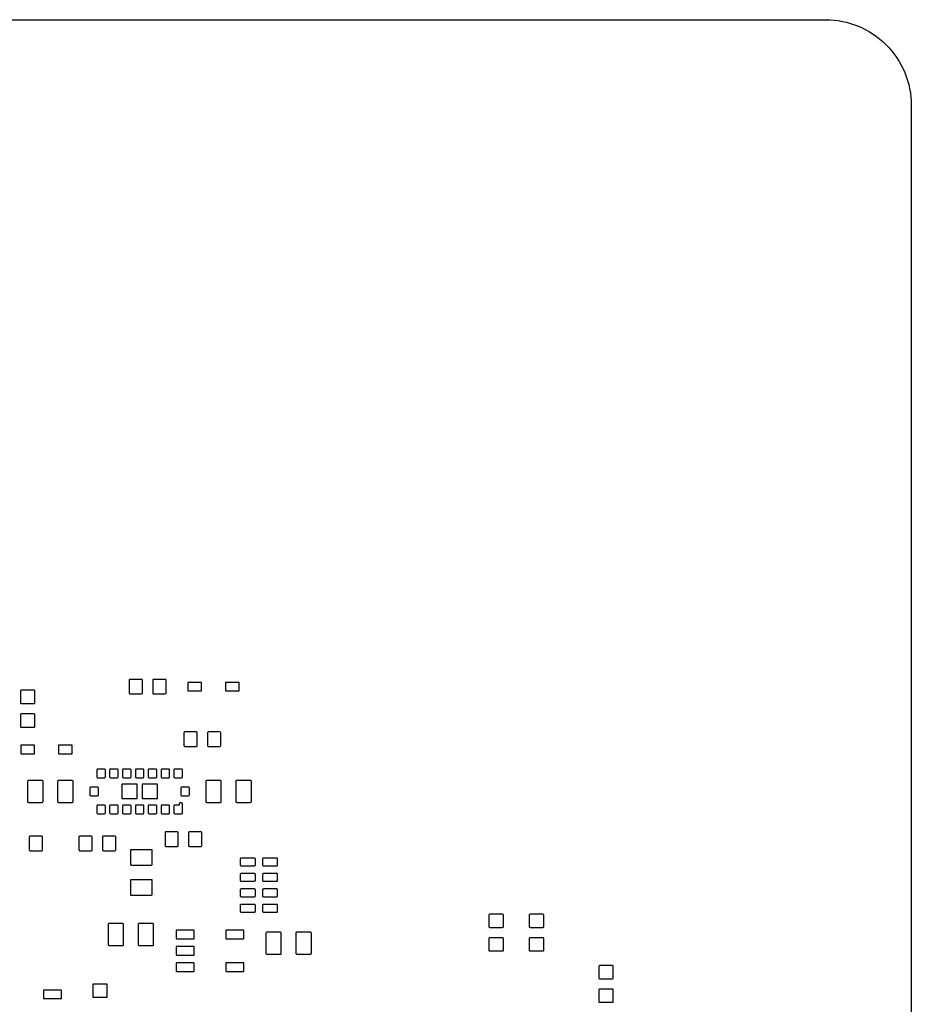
# Model space of a CAD drawing. Extents: x -64 to 64, y -62 to 62.
# Tile 4 of 4: x -12 to 40, y 4 to 62. Entities that reach past the tile are written whole.
import ezdxf

# ---------------------------------------------------------------- set-up
doc = ezdxf.new("R2010")
doc.units = 0
doc.header["$MEASUREMENT"] = 0
doc.layers.get('0').update_dxf_attribs({"linetype": 'CONTINUOUS'})

msp = doc.modelspace()

# ---------------------------------------------------------------- linework, layer by layer
for points in [[(-49.779956, 56.807041, -0.414214), (-44.779951, 61.807046), (-44.779951, 61.807046), (35.220046, 61.807046), (35.220046, 61.807046, -0.414214), (40.220044, 56.807041), (40.220044, 56.807041), (40.220044, -23.192954), (40.220044, -23.192954, -0.414214), (35.220046, -28.192954), (35.220046, -28.192954), (-44.779951, -28.192954), (-44.779951, -28.192954, -0.414214), (-49.779956, -23.192954), (-49.779956, -23.192954), (-49.779956, 56.807041)], [(-4.618, 23.290999, 0.413349), (-4.668, 23.341001), (-4.668, 23.341001), (-5.342, 23.341001), (-5.342, 23.341001, 0.416516), (-5.392, 23.290999), (-5.392, 23.290999), (-5.392, 22.542), (-5.392, 22.542, 0.415072), (-5.342, 22.492002), (-5.342, 22.492002), (-4.668, 22.492002), (-4.668, 22.492002, 0.411932), (-4.618, 22.542), (-4.618, 22.542), (-4.618, 23.290999)], [(-3.243, 23.290999, 0.413342), (-3.293, 23.341001), (-3.293, 23.341001), (-3.967, 23.341001), (-3.967, 23.341001, 0.416521), (-4.017, 23.290999), (-4.017, 23.290999), (-4.017, 22.542), (-4.017, 22.542, 0.415078), (-3.967, 22.492002), (-3.967, 22.492002), (-3.293, 22.492002), (-3.293, 22.492002, 0.411925), (-3.243, 22.542), (-3.243, 22.542), (-3.243, 23.290999)], [(-1.179, 23.164001, 0.298371), (-1.181, 23.166001), (-1.181, 23.166001), (-1.977, 23.166001), (-1.977, 23.166001), (-1.979, 23.165), (-1.979, 23.165), (-1.979, 22.67), (-1.979, 22.67, 0.199323), (-1.979, 22.668), (-1.979, 22.668), (-1.979, 22.667), (-1.979, 22.667), (-1.977, 22.666001), (-1.977, 22.666001), (-1.181, 22.666001), (-1.181, 22.666001, 0.286776), (-1.179, 22.668), (-1.179, 22.668), (-1.179, 23.164001)], [(1.021, 23.164001, 0.412063), (1.018, 23.166001), (1.018, 23.166001), (0.223, 23.166001), (0.223, 23.166001, 0.427459), (0.22, 23.163), (0.22, 23.163), (0.221, 23.162), (0.221, 23.162), (0.221, 22.669001), (0.221, 22.669001, 0.425008), (0.223, 22.666001), (0.223, 22.666001), (1.018, 22.666001), (1.018, 22.666001, 0.371467), (1.02, 22.668), (1.02, 22.668), (1.021, 22.669001), (1.021, 22.669001), (1.021, 23.164001)], [(-10.887, 22.653, 0.413318), (-10.937, 22.703), (-10.937, 22.703), (-11.686, 22.703), (-11.686, 22.703, 0.410657), (-11.736, 22.653), (-11.736, 22.653), (-11.736, 21.979001), (-11.736, 21.979001, 0.415098), (-11.686, 21.928999), (-11.686, 21.928999), (-10.937, 21.928999), (-10.937, 21.928999, 0.417829), (-10.887, 21.979001), (-10.887, 21.979001), (-10.887, 22.653)], [(-10.887, 21.278, 0.413332), (-10.937, 21.328), (-10.937, 21.328), (-11.686, 21.328), (-11.686, 21.328, 0.410671), (-11.736, 21.278), (-11.736, 21.278), (-11.736, 20.603999), (-11.736, 20.603999, 0.415069), (-11.686, 20.554001), (-11.686, 20.554001), (-10.937, 20.554001), (-10.937, 20.554001, 0.4178), (-10.887, 20.603999), (-10.887, 20.603999), (-10.887, 21.278)], [(-1.42, 20.228, 0.413321), (-1.47, 20.277999), (-1.47, 20.277999), (-2.144, 20.277999), (-2.144, 20.277999, 0.416515), (-2.194, 20.228), (-2.194, 20.228), (-2.194, 19.478999), (-2.194, 19.478999, 0.4151), (-2.144, 19.429), (-2.144, 19.429), (-1.47, 19.429), (-1.47, 19.429, 0.411933), (-1.42, 19.478999), (-1.42, 19.478999), (-1.42, 20.228)], [(-0.045, 20.228, 0.413326), (-0.095, 20.277999), (-0.095, 20.277999), (-0.769, 20.277999), (-0.769, 20.277999, 0.41651), (-0.819, 20.228), (-0.819, 20.228), (-0.819, 19.478999), (-0.819, 19.478999, 0.415095), (-0.769, 19.429), (-0.769, 19.429), (-0.095, 19.429), (-0.095, 19.429, 0.411938), (-0.045, 19.478999), (-0.045, 19.478999), (-0.045, 20.228)], [(-10.912999, 19.491, 0.29851), (-10.915, 19.493), (-10.915, 19.493), (-11.711, 19.493), (-11.711, 19.493), (-11.713, 19.492001), (-11.713, 19.492001), (-11.713, 18.997001), (-11.713, 18.997001, 0.199394), (-11.713, 18.995), (-11.713, 18.995), (-11.713, 18.994), (-11.713, 18.994), (-11.711, 18.992999), (-11.711, 18.992999), (-10.915, 18.992999), (-10.915, 18.992999, 0.286908), (-10.912999, 18.995), (-10.912999, 18.995), (-10.912999, 19.491)], [(-8.712999, 19.491, 0.297833), (-8.715, 19.493), (-8.715, 19.493), (-9.511, 19.493), (-9.511, 19.493), (-9.513, 19.492001), (-9.513, 19.492001), (-9.513, 18.997001), (-9.513, 18.997001, 0.19995), (-9.513, 18.995), (-9.513, 18.995), (-9.513, 18.994), (-9.513, 18.994), (-9.511, 18.992999), (-9.511, 18.992999), (-8.715, 18.992999), (-8.715, 18.992999, 0.286299), (-8.712999, 18.995), (-8.712999, 18.995), (-8.712999, 19.491)], [(-6.781, 18.056, 0.414214), (-6.831, 18.106001), (-6.831, 18.106001), (-7.231, 18.106001), (-7.231, 18.106001, 0.356406), (-7.28, 18.066), (-7.28, 18.066), (-7.281, 18.056), (-7.281, 18.056), (-7.281, 17.656), (-7.281, 17.656, 0.414214), (-7.231, 17.606), (-7.231, 17.606), (-6.831, 17.606), (-6.831, 17.606, 0.414214), (-6.781, 17.656), (-6.781, 17.656), (-6.781, 18.056)], [(-6.031, 18.056, 0.414214), (-6.081, 18.106001), (-6.081, 18.106001), (-6.481, 18.106001), (-6.481, 18.106001, 0.356406), (-6.53, 18.066), (-6.53, 18.066), (-6.531, 18.056), (-6.531, 18.056), (-6.531, 17.656), (-6.531, 17.656, 0.414214), (-6.481, 17.606), (-6.481, 17.606), (-6.081, 17.606), (-6.081, 17.606, 0.414214), (-6.031, 17.656), (-6.031, 17.656), (-6.031, 18.056)], [(-5.281, 18.056, 0.414214), (-5.331, 18.106001), (-5.331, 18.106001), (-5.731, 18.106001), (-5.731, 18.106001, 0.356405), (-5.78, 18.066), (-5.78, 18.066), (-5.781, 18.056), (-5.781, 18.056), (-5.781, 17.656), (-5.781, 17.656, 0.414214), (-5.731, 17.606), (-5.731, 17.606), (-5.331, 17.606), (-5.331, 17.606, 0.414214), (-5.281, 17.656), (-5.281, 17.656), (-5.281, 18.056)], [(-4.531, 18.056, 0.414214), (-4.581, 18.106001), (-4.581, 18.106001), (-4.981, 18.106001), (-4.981, 18.106001, 0.356405), (-5.03, 18.066), (-5.03, 18.066), (-5.031, 18.056), (-5.031, 18.056), (-5.031, 17.656), (-5.031, 17.656, 0.414214), (-4.981, 17.606), (-4.981, 17.606), (-4.581, 17.606), (-4.581, 17.606, 0.414214), (-4.531, 17.656), (-4.531, 17.656), (-4.531, 18.056)], [(-3.781, 18.056, 0.414214), (-3.831, 18.106001), (-3.831, 18.106001), (-4.231, 18.106001), (-4.231, 18.106001, 0.356406), (-4.28, 18.066), (-4.28, 18.066), (-4.281, 18.056), (-4.281, 18.056), (-4.281, 17.656), (-4.281, 17.656, 0.414214), (-4.231, 17.606), (-4.231, 17.606), (-3.831, 17.606), (-3.831, 17.606, 0.414214), (-3.781, 17.656), (-3.781, 17.656), (-3.781, 18.056)], [(-3.031, 18.056, 0.414214), (-3.081, 18.106001), (-3.081, 18.106001), (-3.481, 18.106001), (-3.481, 18.106001, 0.356405), (-3.53, 18.066), (-3.53, 18.066), (-3.531, 18.056), (-3.531, 18.056), (-3.531, 17.656), (-3.531, 17.656, 0.414214), (-3.481, 17.606), (-3.481, 17.606), (-3.081, 17.606), (-3.081, 17.606, 0.414214), (-3.031, 17.656), (-3.031, 17.656), (-3.031, 18.056)], [(-2.281, 18.056, 0.414214), (-2.331, 18.106001), (-2.331, 18.106001), (-2.731, 18.106001), (-2.731, 18.106001, 0.356405), (-2.78, 18.066), (-2.78, 18.066), (-2.781, 18.056), (-2.781, 18.056), (-2.781, 17.656), (-2.781, 17.656, 0.414214), (-2.731, 17.606), (-2.731, 17.606), (-2.331, 17.606), (-2.331, 17.606, 0.414214), (-2.281, 17.656), (-2.281, 17.656), (-2.281, 18.056)], [(-10.46, 17.444), (-11.27, 17.444), (-11.27, 17.444), (-11.27, 17.442999), (-11.27, 17.442999), (-11.283, 17.442), (-11.283, 17.442, 0.32896), (-11.315, 17.399), (-11.315, 17.399), (-11.315, 16.218999), (-11.315, 16.218999, 0.473763), (-11.266, 16.169), (-11.266, 16.169), (-10.46, 16.169), (-10.46, 16.169, 0.462483), (-10.415, 16.221), (-10.415, 16.221), (-10.415, 17.397), (-10.415, 17.397), (-10.414, 17.397999), (-10.414, 17.397999, 0.414175), (-10.459, 17.442999), (-10.459, 17.442999), (-10.46, 17.442999), (-10.46, 17.442999), (-10.46, 17.444)], [(-8.707, 17.444), (-9.517, 17.444), (-9.517, 17.444), (-9.517, 17.442999), (-9.517, 17.442999, 0.416036), (-9.562, 17.399), (-9.562, 17.399), (-9.562, 16.222), (-9.562, 16.222, 0.471184), (-9.517, 16.169), (-9.517, 16.169), (-8.707, 16.169), (-8.707, 16.169, 0.425362), (-8.662, 16.216001), (-8.662, 16.216001), (-8.662, 17.399), (-8.662, 17.399, 0.410429), (-8.707, 17.442999), (-8.707, 17.442999), (-8.707, 17.444)], [(-0.065, 17.444), (-0.875, 17.444), (-0.875, 17.444), (-0.875, 17.442999), (-0.875, 17.442999), (-0.888, 17.442), (-0.888, 17.442, 0.32896), (-0.92, 17.399), (-0.92, 17.399), (-0.92, 16.218999), (-0.92, 16.218999, 0.473758), (-0.871, 16.169), (-0.871, 16.169), (-0.065, 16.169), (-0.065, 16.169, 0.462486), (-0.02, 16.221), (-0.02, 16.221), (-0.02, 17.397), (-0.02, 17.397), (-0.019, 17.397999), (-0.019, 17.397999, 0.414176), (-0.064, 17.442999), (-0.064, 17.442999), (-0.065, 17.442999), (-0.065, 17.442999), (-0.065, 17.444)], [(1.688, 17.444), (0.878, 17.444), (0.878, 17.444), (0.878, 17.442999), (0.878, 17.442999), (0.877, 17.442999), (0.877, 17.442999, 0.415925), (0.832, 17.397999), (0.832, 17.397999), (0.833, 17.397), (0.833, 17.397), (0.833, 16.222), (0.833, 16.222, 0.471183), (0.878, 16.169), (0.878, 16.169), (1.688, 16.169), (1.688, 16.169, 0.425362), (1.733, 16.216001), (1.733, 16.216001), (1.733, 17.399), (1.733, 17.399, 0.333332), (1.7, 17.442), (1.7, 17.442), (1.688, 17.442999), (1.688, 17.442999), (1.688, 17.444)], [(-7.181, 17.006001, 0.414214), (-7.231, 17.056), (-7.231, 17.056), (-7.631, 17.056), (-7.631, 17.056, 0.356412), (-7.68, 17.016), (-7.68, 17.016), (-7.681, 17.006001), (-7.681, 17.006001), (-7.681, 16.606), (-7.681, 16.606, 0.414214), (-7.631, 16.556), (-7.631, 16.556), (-7.231, 16.556), (-7.231, 16.556, 0.414214), (-7.181, 16.606), (-7.181, 16.606), (-7.181, 17.006001)], [(-1.881, 17.006001, 0.414214), (-1.931, 17.056), (-1.931, 17.056), (-2.331, 17.056), (-2.331, 17.056, 0.356412), (-2.38, 17.016), (-2.38, 17.016), (-2.381, 17.006001), (-2.381, 17.006001), (-2.381, 16.606), (-2.381, 16.606, 0.414214), (-2.331, 16.556), (-2.331, 16.556), (-1.931, 16.556), (-1.931, 16.556, 0.414214), (-1.881, 16.606), (-1.881, 16.606), (-1.881, 17.006001)], [(-2.281, 16.081, 0.414214), (-2.331, 16.131001), (-2.331, 16.131001), (-2.431, 16.131001), (-2.431, 16.131001, 0.356408), (-2.48, 16.091), (-2.48, 16.091), (-2.481, 16.081), (-2.481, 16.081), (-2.481, 16.006), (-2.481, 16.006), (-2.731, 16.006), (-2.731, 16.006, 0.356405), (-2.78, 15.966), (-2.78, 15.966), (-2.781, 15.956), (-2.781, 15.956), (-2.781, 15.556), (-2.781, 15.556, 0.414214), (-2.731, 15.506), (-2.731, 15.506), (-2.331, 15.506), (-2.331, 15.506, 0.414214), (-2.281, 15.556), (-2.281, 15.556), (-2.281, 16.081)], [(-6.781, 15.956, 0.414214), (-6.831, 16.006), (-6.831, 16.006), (-7.231, 16.006), (-7.231, 16.006, 0.356406), (-7.28, 15.966), (-7.28, 15.966), (-7.281, 15.956), (-7.281, 15.956), (-7.281, 15.556), (-7.281, 15.556, 0.414214), (-7.231, 15.506), (-7.231, 15.506), (-6.831, 15.506), (-6.831, 15.506, 0.414214), (-6.781, 15.556), (-6.781, 15.556), (-6.781, 15.956)], [(-6.031, 15.956, 0.414214), (-6.081, 16.006), (-6.081, 16.006), (-6.481, 16.006), (-6.481, 16.006, 0.356406), (-6.53, 15.966), (-6.53, 15.966), (-6.531, 15.956), (-6.531, 15.956), (-6.531, 15.556), (-6.531, 15.556, 0.414214), (-6.481, 15.506), (-6.481, 15.506), (-6.081, 15.506), (-6.081, 15.506, 0.414214), (-6.031, 15.556), (-6.031, 15.556), (-6.031, 15.956)], [(-5.281, 15.956, 0.414214), (-5.331, 16.006), (-5.331, 16.006), (-5.731, 16.006), (-5.731, 16.006, 0.356405), (-5.78, 15.966), (-5.78, 15.966), (-5.781, 15.956), (-5.781, 15.956), (-5.781, 15.556), (-5.781, 15.556, 0.414214), (-5.731, 15.506), (-5.731, 15.506), (-5.331, 15.506), (-5.331, 15.506, 0.414214), (-5.281, 15.556), (-5.281, 15.556), (-5.281, 15.956)], [(-4.531, 15.956, 0.414214), (-4.581, 16.006), (-4.581, 16.006), (-4.981, 16.006), (-4.981, 16.006, 0.356405), (-5.03, 15.966), (-5.03, 15.966), (-5.031, 15.956), (-5.031, 15.956), (-5.031, 15.556), (-5.031, 15.556, 0.414214), (-4.981, 15.506), (-4.981, 15.506), (-4.581, 15.506), (-4.581, 15.506, 0.414214), (-4.531, 15.556), (-4.531, 15.556), (-4.531, 15.956)], [(-3.781, 15.956, 0.414214), (-3.831, 16.006), (-3.831, 16.006), (-4.231, 16.006), (-4.231, 16.006, 0.356406), (-4.28, 15.966), (-4.28, 15.966), (-4.281, 15.956), (-4.281, 15.956), (-4.281, 15.556), (-4.281, 15.556, 0.414214), (-4.231, 15.506), (-4.231, 15.506), (-3.831, 15.506), (-3.831, 15.506, 0.414214), (-3.781, 15.556), (-3.781, 15.556), (-3.781, 15.956)], [(-3.031, 15.956, 0.414214), (-3.081, 16.006), (-3.081, 16.006), (-3.481, 16.006), (-3.481, 16.006, 0.356405), (-3.53, 15.966), (-3.53, 15.966), (-3.531, 15.956), (-3.531, 15.956), (-3.531, 15.556), (-3.531, 15.556, 0.414214), (-3.481, 15.506), (-3.481, 15.506), (-3.081, 15.506), (-3.081, 15.506, 0.414214), (-3.031, 15.556), (-3.031, 15.556), (-3.031, 15.956)], [(-2.527, 14.402001, 0.413322), (-2.577, 14.452001), (-2.577, 14.452001), (-3.251, 14.452001), (-3.251, 14.452001, 0.416514), (-3.301, 14.402001), (-3.301, 14.402001), (-3.301, 13.653), (-3.301, 13.653, 0.415099), (-3.251, 13.603), (-3.251, 13.603), (-2.577, 13.603), (-2.577, 13.603, 0.411934), (-2.527, 13.653), (-2.527, 13.653), (-2.527, 14.402001)], [(-1.152, 14.402001, 0.413328), (-1.202, 14.452001), (-1.202, 14.452001), (-1.876, 14.452001), (-1.876, 14.452001, 0.416509), (-1.926, 14.402001), (-1.926, 14.402001), (-1.926, 13.653), (-1.926, 13.653, 0.415095), (-1.876, 13.603), (-1.876, 13.603), (-1.202, 13.603), (-1.202, 13.603, 0.411939), (-1.152, 13.653), (-1.152, 13.653), (-1.152, 14.402001)], [(-10.44, 14.147999, 0.413338), (-10.49, 14.197999), (-10.49, 14.197999), (-11.164, 14.197999), (-11.164, 14.197999, 0.416512), (-11.214, 14.147999), (-11.214, 14.147999), (-11.214, 13.399), (-11.214, 13.399, 0.41509), (-11.164, 13.349), (-11.164, 13.349), (-10.49, 13.349), (-10.49, 13.349, 0.411943), (-10.44, 13.399), (-10.44, 13.399), (-10.44, 14.147999)], [(-7.543, 14.147999, 0.413335), (-7.593, 14.197999), (-7.593, 14.197999), (-8.267, 14.197999), (-8.267, 14.197999, 0.416516), (-8.317, 14.147999), (-8.317, 14.147999), (-8.317, 13.399), (-8.317, 13.399, 0.415094), (-8.267, 13.349), (-8.267, 13.349), (-7.593, 13.349), (-7.593, 13.349, 0.411939), (-7.543, 13.399), (-7.543, 13.399), (-7.543, 14.147999)], [(-6.168, 14.147999, 0.413328), (-6.218, 14.197999), (-6.218, 14.197999), (-6.892, 14.197999), (-6.892, 14.197999, 0.416519), (-6.942, 14.147999), (-6.942, 14.147999), (-6.942, 13.399), (-6.942, 13.399, 0.415097), (-6.892, 13.349), (-6.892, 13.349), (-6.218, 13.349), (-6.218, 13.349, 0.411932), (-6.168, 13.399), (-6.168, 13.399), (-6.168, 14.147999)], [(-4.042, 13.362, 0.413964), (-4.087, 13.407001), (-4.087, 13.407001), (-5.272, 13.407001), (-5.272, 13.407001, 0.420515), (-5.317, 13.362), (-5.317, 13.362), (-5.317, 12.552), (-5.317, 12.552, 0.369333), (-5.279, 12.508), (-5.279, 12.508), (-5.272, 12.507), (-5.272, 12.507), (-4.087, 12.507), (-4.087, 12.507), (-4.081, 12.508), (-4.081, 12.508, 0.369468), (-4.042, 12.552), (-4.042, 12.552), (-4.042, 13.362)], [(1.968, 12.867, 0.209822), (1.953, 12.901), (1.953, 12.901, 0.187638), (1.912, 12.917), (1.912, 12.917), (1.144, 12.917), (1.144, 12.917, 0.185728), (1.102, 12.901), (1.102, 12.901, 0.213276), (1.088, 12.867), (1.088, 12.867), (1.088, 12.517), (1.088, 12.517, 0.213323), (1.102, 12.482999), (1.102, 12.482999, 0.185796), (1.144, 12.467), (1.144, 12.467), (1.912, 12.467), (1.912, 12.467, 0.187711), (1.953, 12.482999), (1.953, 12.482999, 0.209867), (1.968, 12.517), (1.968, 12.517), (1.968, 12.867)], [(3.267, 12.867, 0.20982), (3.252, 12.901), (3.252, 12.901, 0.187637), (3.211, 12.917), (3.211, 12.917), (2.443, 12.917), (2.443, 12.917, 0.185729), (2.401, 12.901), (2.401, 12.901, 0.213278), (2.387, 12.867), (2.387, 12.867), (2.387, 12.517), (2.387, 12.517, 0.213325), (2.401, 12.482999), (2.401, 12.482999, 0.185797), (2.443, 12.467), (2.443, 12.467), (3.211, 12.467), (3.211, 12.467, 0.18771), (3.252, 12.482999), (3.252, 12.482999, 0.209864), (3.267, 12.517), (3.267, 12.517), (3.267, 12.867)], [(-4.042, 11.61, 0.411357), (-4.087, 11.655), (-4.087, 11.655), (-5.272, 11.655), (-5.272, 11.655, 0.417808), (-5.317, 11.61), (-5.317, 11.61), (-5.317, 10.8), (-5.317, 10.8, 0.417088), (-5.272, 10.755), (-5.272, 10.755), (-4.087, 10.755), (-4.087, 10.755, 0.410663), (-4.042, 10.8), (-4.042, 10.8), (-4.042, 11.61)], [(1.968, 11.967, 0.209822), (1.953, 12.001), (1.953, 12.001, 0.187638), (1.912, 12.017), (1.912, 12.017), (1.144, 12.017), (1.144, 12.017, 0.185728), (1.102, 12.001), (1.102, 12.001, 0.213276), (1.088, 11.967), (1.088, 11.967), (1.088, 11.617001), (1.088, 11.617001, 0.213325), (1.102, 11.583), (1.102, 11.583, 0.185799), (1.144, 11.567001), (1.144, 11.567001), (1.912, 11.567001), (1.912, 11.567001, 0.187711), (1.953, 11.583), (1.953, 11.583, 0.209869), (1.968, 11.617001), (1.968, 11.617001), (1.968, 11.967)], [(3.267, 11.967, 0.20982), (3.252, 12.001), (3.252, 12.001, 0.187637), (3.211, 12.017), (3.211, 12.017), (2.443, 12.017), (2.443, 12.017, 0.185729), (2.401, 12.001), (2.401, 12.001, 0.213278), (2.387, 11.967), (2.387, 11.967), (2.387, 11.617001), (2.387, 11.617001, 0.213327), (2.401, 11.583), (2.401, 11.583, 0.1858), (2.443, 11.567001), (2.443, 11.567001), (3.211, 11.567001), (3.211, 11.567001, 0.18771), (3.252, 11.583), (3.252, 11.583, 0.209866), (3.267, 11.617001), (3.267, 11.617001), (3.267, 11.967)], [(1.968, 11.067001, 0.209815), (1.953, 11.101), (1.953, 11.101, 0.187638), (1.912, 11.117001), (1.912, 11.117001), (1.144, 11.117001), (1.144, 11.117001, 0.185728), (1.102, 11.101), (1.102, 11.101, 0.213269), (1.088, 11.067001), (1.088, 11.067001), (1.088, 10.717), (1.088, 10.717, 0.213318), (1.102, 10.683), (1.102, 10.683, 0.185799), (1.144, 10.667), (1.144, 10.667), (1.912, 10.667), (1.912, 10.667, 0.187711), (1.953, 10.683), (1.953, 10.683, 0.209862), (1.968, 10.717), (1.968, 10.717), (1.968, 11.067001)], [(3.267, 11.067001, 0.209813), (3.252, 11.101), (3.252, 11.101, 0.187637), (3.211, 11.117001), (3.211, 11.117001), (2.443, 11.117001), (2.443, 11.117001, 0.185729), (2.401, 11.101), (2.401, 11.101, 0.213271), (2.387, 11.067001), (2.387, 11.067001), (2.387, 10.717), (2.387, 10.717, 0.21332), (2.401, 10.683), (2.401, 10.683, 0.1858), (2.443, 10.667), (2.443, 10.667), (3.211, 10.667), (3.211, 10.667, 0.18771), (3.252, 10.683), (3.252, 10.683, 0.20986), (3.267, 10.717), (3.267, 10.717), (3.267, 11.067001)], [(1.968, 10.168, 0.209821), (1.953, 10.202), (1.953, 10.202, 0.187636), (1.912, 10.218), (1.912, 10.218), (1.144, 10.218), (1.144, 10.218, 0.185726), (1.102, 10.202), (1.102, 10.202, 0.213275), (1.088, 10.168), (1.088, 10.168), (1.088, 9.818), (1.088, 9.818, 0.21332), (1.102, 9.784), (1.102, 9.784, 0.185798), (1.144, 9.768), (1.144, 9.768), (1.912, 9.768), (1.912, 9.768, 0.18771), (1.953, 9.784), (1.953, 9.784, 0.209864), (1.968, 9.818), (1.968, 9.818), (1.968, 10.168)], [(3.267, 10.168, 0.209819), (3.252, 10.202), (3.252, 10.202, 0.187635), (3.211, 10.218), (3.211, 10.218), (2.443, 10.218), (2.443, 10.218, 0.185728), (2.401, 10.202), (2.401, 10.202, 0.213277), (2.387, 10.168), (2.387, 10.168), (2.387, 9.818), (2.387, 9.818, 0.213322), (2.401, 9.784), (2.401, 9.784, 0.185799), (2.443, 9.768), (2.443, 9.768), (3.211, 9.768), (3.211, 9.768, 0.187709), (3.252, 9.784), (3.252, 9.784, 0.209862), (3.267, 9.818), (3.267, 9.818), (3.267, 10.168)], [(16.433, 9.602, 0.413335), (16.382999, 9.652), (16.382999, 9.652), (15.634, 9.652), (15.634, 9.652, 0.41066), (15.584, 9.602), (15.584, 9.602), (15.584, 8.928), (15.584, 8.928, 0.415077), (15.634, 8.878), (15.634, 8.878), (16.382999, 8.878), (16.382999, 8.878, 0.417822), (16.433, 8.928), (16.433, 8.928), (16.433, 9.602)], [(18.789, 9.602, 0.413328), (18.739, 9.652), (18.739, 9.652), (17.99, 9.652), (17.99, 9.652, 0.410667), (17.94, 9.602), (17.94, 9.602), (17.94, 8.928), (17.94, 8.928, 0.415084), (17.99, 8.878), (17.99, 8.878), (18.739, 8.878), (18.739, 8.878, 0.417815), (18.789, 8.928), (18.789, 8.928), (18.789, 9.602)], [(-5.761, 9.100001), (-6.571, 9.100001), (-6.571, 9.100001), (-6.571, 9.099), (-6.571, 9.099), (-6.584, 9.098), (-6.584, 9.098, 0.328966), (-6.616, 9.055), (-6.616, 9.055), (-6.616, 7.875), (-6.616, 7.875, 0.473776), (-6.567, 7.825), (-6.567, 7.825), (-5.761, 7.825), (-5.761, 7.825, 0.462483), (-5.716, 7.877), (-5.716, 7.877), (-5.716, 9.053), (-5.716, 9.053), (-5.715, 9.054), (-5.715, 9.054, 0.414163), (-5.76, 9.099), (-5.76, 9.099), (-5.761, 9.099), (-5.761, 9.099), (-5.761, 9.100001)], [(-4.008, 9.100001), (-4.818, 9.100001), (-4.818, 9.100001), (-4.818, 9.099), (-4.818, 9.099, 0.416038), (-4.863, 9.055), (-4.863, 9.055), (-4.863, 7.878), (-4.863, 7.878, 0.471199), (-4.818, 7.825), (-4.818, 7.825), (-4.008, 7.825), (-4.008, 7.825, 0.425355), (-3.963, 7.872), (-3.963, 7.872), (-3.963, 9.055), (-3.963, 9.055, 0.410419), (-4.008, 9.099), (-4.008, 9.099), (-4.008, 9.100001)], [(-1.629, 8.712), (-2.629, 8.712), (-2.629, 8.712), (-2.629, 8.711), (-2.629, 8.711, 0.413088), (-2.654, 8.687), (-2.654, 8.687), (-2.654, 8.242), (-2.654, 8.242, 0.532246), (-2.625, 8.212), (-2.625, 8.212), (-1.629, 8.212), (-1.629, 8.212, 0.450402), (-1.604, 8.240001), (-1.604, 8.240001), (-1.604, 8.687), (-1.604, 8.687, 0.406778), (-1.629, 8.711), (-1.629, 8.711), (-1.629, 8.712)], [(1.271, 8.712), (0.271, 8.712), (0.271, 8.712), (0.271, 8.711), (0.271, 8.711), (0.27, 8.711), (0.27, 8.711, 0.412812), (0.245, 8.686), (0.245, 8.686), (0.246, 8.685), (0.246, 8.685), (0.246, 8.242), (0.246, 8.242, 0.532234), (0.275, 8.212), (0.275, 8.212), (1.271, 8.212), (1.271, 8.212, 0.450413), (1.296, 8.240001), (1.296, 8.240001), (1.296, 8.687), (1.296, 8.687, 0.303463), (1.28, 8.71), (1.28, 8.71), (1.271, 8.711), (1.271, 8.711), (1.271, 8.712)], [(3.435, 8.592), (2.625, 8.592), (2.625, 8.592), (2.625, 8.591), (2.625, 8.591, 0.412152), (2.58, 8.547), (2.58, 8.547), (2.58, 7.367), (2.58, 7.367, 0.473776), (2.629, 7.317), (2.629, 7.317), (3.435, 7.317), (3.435, 7.317, 0.462488), (3.48, 7.369), (3.48, 7.369), (3.48, 8.547), (3.48, 8.547, 0.414305), (3.435, 8.591), (3.435, 8.591), (3.435, 8.592)], [(5.188, 8.592), (4.378, 8.592), (4.378, 8.592), (4.378, 8.591), (4.378, 8.591), (4.377, 8.591), (4.377, 8.591, 0.415923), (4.332, 8.546), (4.332, 8.546), (4.333, 8.545), (4.333, 8.545), (4.333, 7.37), (4.333, 7.37, 0.471197), (4.378, 7.317), (4.378, 7.317), (5.188, 7.317), (5.188, 7.317, 0.425358), (5.233, 7.364), (5.233, 7.364), (5.233, 8.547), (5.233, 8.547, 0.333332), (5.2, 8.59), (5.2, 8.59), (5.188, 8.591), (5.188, 8.591), (5.188, 8.592)], [(16.433, 8.227, 0.413335), (16.382999, 8.277), (16.382999, 8.277), (15.634, 8.277), (15.634, 8.277, 0.41066), (15.584, 8.227), (15.584, 8.227), (15.584, 7.553), (15.584, 7.553, 0.415077), (15.634, 7.503), (15.634, 7.503), (16.382999, 7.503), (16.382999, 7.503, 0.417822), (16.433, 7.553), (16.433, 7.553), (16.433, 8.227)], [(18.789, 8.227, 0.413328), (18.739, 8.277), (18.739, 8.277), (17.99, 8.277), (17.99, 8.277, 0.410667), (17.94, 8.227), (17.94, 8.227), (17.94, 7.553), (17.94, 7.553, 0.415084), (17.99, 7.503), (17.99, 7.503), (18.739, 7.503), (18.739, 7.503, 0.417815), (18.789, 7.553), (18.789, 7.553), (18.789, 8.227)], [(-1.629, 7.762), (-2.629, 7.762), (-2.629, 7.762), (-2.629, 7.761), (-2.629, 7.761, 0.413073), (-2.654, 7.737), (-2.654, 7.737), (-2.654, 7.292), (-2.654, 7.292, 0.532246), (-2.625, 7.262), (-2.625, 7.262), (-1.629, 7.262), (-1.629, 7.262, 0.450395), (-1.604, 7.29), (-1.604, 7.29), (-1.604, 7.737), (-1.604, 7.737, 0.406764), (-1.629, 7.761), (-1.629, 7.761), (-1.629, 7.762)], [(-1.629, 6.812), (-2.629, 6.812), (-2.629, 6.812), (-2.629, 6.811), (-2.629, 6.811, 0.413081), (-2.654, 6.787), (-2.654, 6.787), (-2.654, 6.342), (-2.654, 6.342, 0.532246), (-2.625, 6.312), (-2.625, 6.312), (-1.629, 6.312), (-1.629, 6.312, 0.450395), (-1.604, 6.34), (-1.604, 6.34), (-1.604, 6.787), (-1.604, 6.787, 0.406771), (-1.629, 6.811), (-1.629, 6.811), (-1.629, 6.812)], [(1.271, 6.812), (0.271, 6.812), (0.271, 6.812), (0.271, 6.811), (0.271, 6.811), (0.27, 6.811), (0.27, 6.811, 0.412805), (0.245, 6.786), (0.245, 6.786), (0.246, 6.785), (0.246, 6.785), (0.246, 6.342), (0.246, 6.342, 0.532234), (0.275, 6.312), (0.275, 6.312), (1.271, 6.312), (1.271, 6.312, 0.450406), (1.296, 6.34), (1.296, 6.34), (1.296, 6.787), (1.296, 6.787, 0.303459), (1.28, 6.81), (1.28, 6.81), (1.271, 6.811), (1.271, 6.811), (1.271, 6.812)], [(22.843, 6.609, 0.413321), (22.793, 6.659), (22.793, 6.659), (22.043999, 6.659), (22.043999, 6.659, 0.410653), (21.994001, 6.609), (21.994001, 6.609), (21.994001, 5.935), (21.994001, 5.935, 0.415077), (22.043999, 5.885), (22.043999, 5.885), (22.793, 5.885), (22.793, 5.885, 0.417815), (22.843, 5.935), (22.843, 5.935), (22.843, 6.609)], [(-9.361, 5.223), (-10.361, 5.223), (-10.361, 5.223), (-10.361, 5.222), (-10.361, 5.222, 0.41307), (-10.386001, 5.198), (-10.386001, 5.198), (-10.386001, 4.753), (-10.386001, 4.753, 0.532228), (-10.357, 4.723), (-10.357, 4.723), (-9.361, 4.723), (-9.361, 4.723, 0.450388), (-9.336, 4.751), (-9.336, 4.751), (-9.336, 5.198), (-9.336, 5.198, 0.406767), (-9.361, 5.222), (-9.361, 5.222), (-9.361, 5.223)], [(-6.669, 5.524, 0.413321), (-6.719, 5.574), (-6.719, 5.574), (-7.468, 5.574), (-7.468, 5.574, 0.410667), (-7.518, 5.524), (-7.518, 5.524), (-7.518, 4.85), (-7.518, 4.85, 0.415086), (-7.468, 4.8), (-7.468, 4.8), (-6.719, 4.8), (-6.719, 4.8, 0.417809), (-6.669, 4.85), (-6.669, 4.85), (-6.669, 5.524)], [(22.843, 5.234, 0.413318), (22.793, 5.284), (22.793, 5.284), (22.043999, 5.284), (22.043999, 5.284, 0.41065), (21.994001, 5.234), (21.994001, 5.234), (21.994001, 4.56), (21.994001, 4.56, 0.415073), (22.043999, 4.51), (22.043999, 4.51), (22.793, 4.51), (22.793, 4.51, 0.417811), (22.843, 4.56), (22.843, 4.56), (22.843, 5.234)]]:
    msp.add_lwpolyline(points, format="xyb")
for points in [[(-4.931, 17.224), (-5.827, 17.224), (-5.827, 17.224), (-5.827, 16.387999), (-5.827, 16.387999), (-4.931, 16.387999), (-4.931, 16.387999), (-4.931, 17.224)], [(-3.735, 17.224), (-4.631, 17.224), (-4.631, 17.224), (-4.631, 16.387999), (-4.631, 16.387999), (-3.735, 16.387999), (-3.735, 16.387999), (-3.735, 17.224)]]:
    msp.add_lwpolyline(points)

doc.saveas('drawing.dxf')
